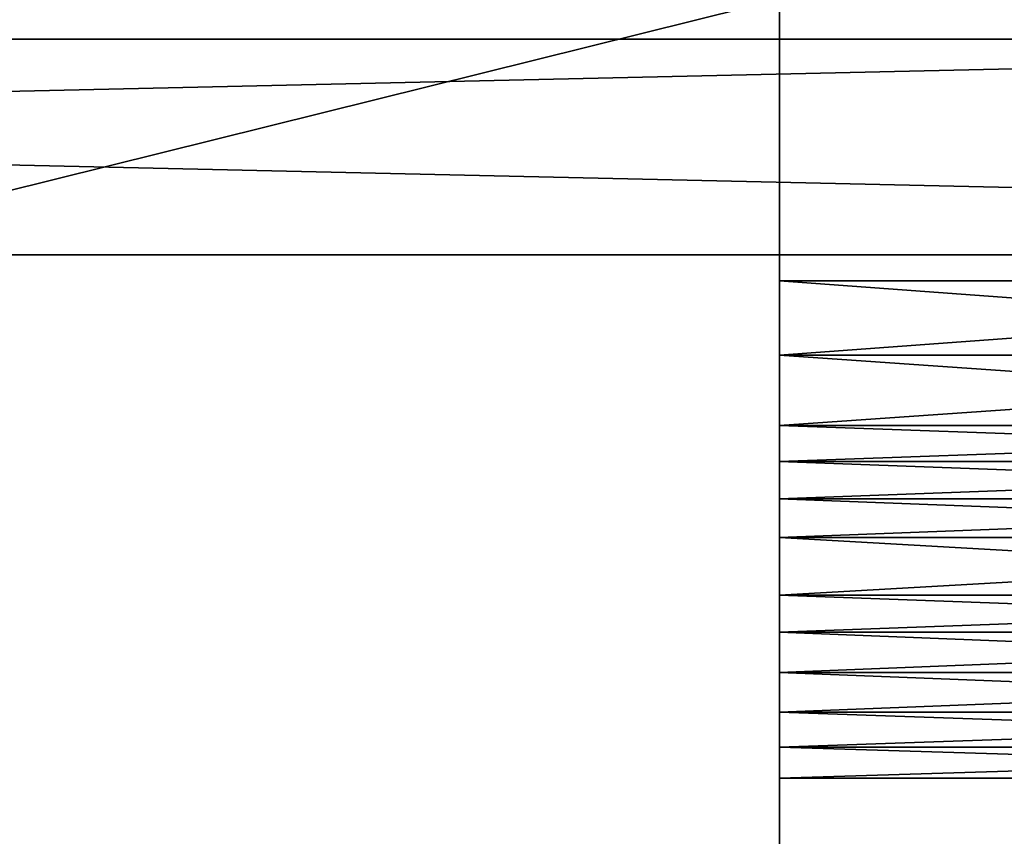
# Model space of a CAD drawing. Header units: millimetres. Extents: x -52 to 52, y -34 to 18.
# Tile 84 of 97: x 13 to 20.78, y 3.91 to 10.36. Entities that reach past the tile are written whole.
import ezdxf

# ---------------------------------------------------------------- set-up
doc = ezdxf.new("R2010")
doc.units = ezdxf.units.MM
doc.header["$LTSCALE"] = 65.185185
for name, color, linetype in [('2', 7, 'CONTINUOUS'), ('23', 7, 'CONTINUOUS'), ('27', 7, 'CONTINUOUS'), ('455', 7, 'CONTINUOUS'), ('458', 7, 'CONTINUOUS'), ('459', 7, 'CONTINUOUS'), ('462', 7, 'CONTINUOUS'), ('463', 7, 'CONTINUOUS'), ('467', 7, 'CONTINUOUS'), ('473', 7, 'CONTINUOUS'), ('592', 7, 'CONTINUOUS'), ('594', 7, 'CONTINUOUS'), ('595', 7, 'CONTINUOUS'), ('598', 7, 'CONTINUOUS'), ('599', 7, 'CONTINUOUS'), ('6', 7, 'CONTINUOUS'), ('603', 7, 'CONTINUOUS'), ('609', 7, 'CONTINUOUS'), ('73', 7, 'CONTINUOUS'), ('77', 7, 'CONTINUOUS'), ('81', 7, 'CONTINUOUS')]:
    doc.layers.add(name, color=color, linetype=linetype)

msp = doc.modelspace()

# ---------------------------------------------------------------- linework, layer by layer
at = {"layer": '2', "linetype": 'Continuous'}
for points in [[(34, -27.5, 24.1466), (-34, 10.2026, 24.4756), (-34, -27.5, 24.1466), (34, -27.5, 24.1466)], [(34, 10.2026, 24.4756), (-34, 10.2026, 24.4756), (34, -27.5, 24.1466), (34, 10.2026, 24.4756)]]:
    msp.add_3dface(points, dxfattribs=at)
at = {"layer": '23', "linetype": 'Continuous'}
for points in [[(31.4, -2, 21.4), (-31.4, -2, 21.4), (31.4, 13.6, 21.8085), (31.4, -2, 21.4)], [(31.4, 13.6, 21.8085), (-31.4, -2, 21.4), (-31.4, 13.6, 21.8085), (31.4, 13.6, 21.8085)]]:
    msp.add_3dface(points, dxfattribs=at)
at = {"layer": '27', "linetype": 'Continuous'}
for points in [[(-31.4, -2, -21.4), (31.4, -2, -21.4), (-31.4, 13.6, -21.8085), (-31.4, -2, -21.4)], [(-31.4, 13.6, -21.8085), (31.4, -2, -21.4), (31.4, 13.6, -21.8085), (-31.4, 13.6, -21.8085)]]:
    msp.add_3dface(points, dxfattribs=at)
at = {"layer": '455', "color": 2, "linetype": 'Continuous'}
for points in [[(19, 10.5216, -25.1412), (19, 8.296, -26.4261), (19, 10.2216, -24.6216), (19, 10.5216, -25.1412)], [(19, 10.2216, -24.6216), (19, 8.296, -26.4261), (19, 8.0566, -25.8715), (19, 10.2216, -24.6216)], [(19, 8.296, -26.4261), (19, 7.7088, -26.5563), (19, 8.0566, -25.8715), (19, 8.296, -26.4261)], [(19, 8.0566, -25.8715), (19, 7.7088, -26.5563), (19, 7.763, -25.9366), (19, 8.0566, -25.8715)], [(19, 7.763, -25.9366), (19, 7.7088, -26.5563), (19, 7.4852, -25.8215), (19, 7.763, -25.9366)], [(19, 7.7088, -26.5563), (19, 7.1532, -26.3262), (19, 7.4852, -25.8215), (19, 7.7088, -26.5563)], [(19, 7.4852, -25.8215), (19, 7.1532, -26.3262), (19, 7.1971, -25.5798), (19, 7.4852, -25.8215)], [(19, 7.1971, -25.5798), (19, 6.8689, -26.0876), (19, 6.6089, -25.3473), (19, 7.1971, -25.5798)], [(19, 7.1532, -26.3262), (19, 6.8689, -26.0876), (19, 7.1971, -25.5798), (19, 7.1532, -26.3262)], [(19, 6.8689, -26.0876), (19, 6.5748, -25.9714), (19, 6.6089, -25.3473), (19, 6.8689, -26.0876)], [(19, 6.6089, -25.3473), (19, 6.2698, -26.0548), (19, 5.9989, -25.5142), (19, 6.6089, -25.3473)], [(19, 6.5748, -25.9714), (19, 6.2698, -26.0548), (19, 6.6089, -25.3473), (19, 6.5748, -25.9714)], [(19, 6.2698, -26.0548), (19, 5.8132, -26.3597), (19, 5.9989, -25.5142), (19, 6.2698, -26.0548)], [(19, 5.9989, -25.5142), (19, 5.8132, -26.3597), (19, 5.5424, -25.8191), (19, 5.9989, -25.5142)], [(19, 5.8132, -26.3597), (19, 5.5218, -26.4927), (19, 5.5424, -25.8191), (19, 5.8132, -26.3597)], [(19, 5.5424, -25.8191), (19, 5.5218, -26.4927), (19, 5.2374, -25.9026), (19, 5.5424, -25.8191)], [(19, 5.5218, -26.4927), (19, 5.2032, -26.5266), (19, 5.2374, -25.9026), (19, 5.5218, -26.4927)], [(19, 5.2374, -25.9026), (19, 5.2032, -26.5266), (19, 4.9433, -25.7863), (19, 5.2374, -25.9026)], [(19, 5.2032, -26.5266), (19, 4.8903, -26.4581), (19, 4.9433, -25.7863), (19, 5.2032, -26.5266)], [(19, 4.9433, -25.7863), (19, 4.8903, -26.4581), (19, 4.6971, -25.5798), (19, 4.9433, -25.7863)], [(19, 4.8903, -26.4581), (19, 4.6151, -26.2942), (19, 4.6971, -25.5798), (19, 4.8903, -26.4581)], [(19, 4.6971, -25.5798), (19, 4.3689, -26.0876), (19, 4.1089, -25.3473), (19, 4.6971, -25.5798)], [(19, 4.6151, -26.2942), (19, 4.3689, -26.0876), (19, 4.6971, -25.5798), (19, 4.6151, -26.2942)], [(19, 4.3689, -26.0876), (19, 4.0748, -25.9714), (19, 4.1089, -25.3473), (19, 4.3689, -26.0876)], [(19, 4.1089, -25.3473), (19, 3.7698, -26.0548), (19, 3.4989, -25.5142), (19, 4.1089, -25.3473)], [(19, 4.0748, -25.9714), (19, 3.7698, -26.0548), (19, 4.1089, -25.3473), (19, 4.0748, -25.9714)]]:
    msp.add_3dface(points, dxfattribs=at)
at = {"layer": '458', "color": 2, "linetype": 'Continuous'}
for points in [[(19, 6.8689, -26.0876), (27, 7.1532, -26.3262), (27, 6.8689, -26.0876), (19, 6.8689, -26.0876)], [(19, 6.8689, -26.0876), (19, 7.1532, -26.3262), (27, 7.1532, -26.3262), (19, 6.8689, -26.0876)]]:
    msp.add_3dface(points, dxfattribs=at)
at = {"layer": '459', "color": 2, "linetype": 'Continuous'}
for points in [[(19, 8.296, -26.4261), (27, 8.296, -26.4261), (27, 7.7088, -26.5563), (19, 8.296, -26.4261)], [(19, 7.7088, -26.5563), (19, 8.296, -26.4261), (27, 7.7088, -26.5563), (19, 7.7088, -26.5563)], [(19, 7.7088, -26.5563), (27, 7.7088, -26.5563), (27, 7.1532, -26.3262), (19, 7.7088, -26.5563)], [(19, 7.1532, -26.3262), (19, 7.7088, -26.5563), (27, 7.1532, -26.3262), (19, 7.1532, -26.3262)]]:
    msp.add_3dface(points, dxfattribs=at)
at = {"layer": '462', "color": 2, "linetype": 'Continuous'}
for points in [[(19, 5.8132, -26.3597), (27, 6.2698, -26.0548), (27, 5.8132, -26.3597), (19, 5.8132, -26.3597)], [(19, 5.8132, -26.3597), (19, 6.2698, -26.0548), (27, 6.2698, -26.0548), (19, 5.8132, -26.3597)]]:
    msp.add_3dface(points, dxfattribs=at)
at = {"layer": '463', "color": 2, "linetype": 'Continuous'}
for points in [[(19, 4.3689, -26.0876), (27, 4.6151, -26.2942), (27, 4.3689, -26.0876), (19, 4.3689, -26.0876)], [(19, 4.3689, -26.0876), (19, 4.6151, -26.2942), (27, 4.6151, -26.2942), (19, 4.3689, -26.0876)]]:
    msp.add_3dface(points, dxfattribs=at)
at = {"layer": '467', "color": 2, "linetype": 'Continuous'}
for points in [[(19, 5.8132, -26.3597), (27, 5.8132, -26.3597), (27, 5.5218, -26.4927), (19, 5.8132, -26.3597)], [(19, 5.5218, -26.4927), (19, 5.8132, -26.3597), (27, 5.5218, -26.4927), (19, 5.5218, -26.4927)], [(19, 5.5218, -26.4927), (27, 5.5218, -26.4927), (27, 5.2032, -26.5266), (19, 5.5218, -26.4927)], [(19, 5.2032, -26.5266), (19, 5.5218, -26.4927), (27, 5.2032, -26.5266), (19, 5.2032, -26.5266)], [(19, 4.8903, -26.4581), (19, 5.2032, -26.5266), (27, 4.8903, -26.4581), (19, 4.8903, -26.4581)], [(19, 5.2032, -26.5266), (27, 5.2032, -26.5266), (27, 4.8903, -26.4581), (19, 5.2032, -26.5266)], [(19, 4.6151, -26.2942), (19, 4.8903, -26.4581), (27, 4.6151, -26.2942), (19, 4.6151, -26.2942)], [(19, 4.8903, -26.4581), (27, 4.8903, -26.4581), (27, 4.6151, -26.2942), (19, 4.8903, -26.4581)]]:
    msp.add_3dface(points, dxfattribs=at)
at = {"layer": '473', "color": 2, "linetype": 'Continuous'}
for points in [[(19, 6.5748, -25.9714), (19, 6.8689, -26.0876), (27, 6.5748, -25.9714), (19, 6.5748, -25.9714)], [(19, 6.8689, -26.0876), (27, 6.8689, -26.0876), (27, 6.5748, -25.9714), (19, 6.8689, -26.0876)], [(19, 6.5748, -25.9714), (27, 6.5748, -25.9714), (27, 6.2698, -26.0548), (19, 6.5748, -25.9714)], [(19, 6.2698, -26.0548), (19, 6.5748, -25.9714), (27, 6.2698, -26.0548), (19, 6.2698, -26.0548)]]:
    msp.add_3dface(points, dxfattribs=at)
at = {"layer": '592', "color": 2, "linetype": 'Continuous'}
for points in [[(19, 10.5216, 25.1412), (19, 10.2216, 24.6216), (19, 8.296, 26.4261), (19, 10.5216, 25.1412)], [(19, 10.2216, 24.6216), (19, 8.0566, 25.8715), (19, 8.296, 26.4261), (19, 10.2216, 24.6216)], [(19, 8.0566, 25.8715), (19, 7.763, 25.9366), (19, 8.296, 26.4261), (19, 8.0566, 25.8715)], [(19, 8.296, 26.4261), (19, 7.763, 25.9366), (19, 7.7088, 26.5563), (19, 8.296, 26.4261)], [(19, 7.763, 25.9366), (19, 7.4852, 25.8215), (19, 7.7088, 26.5563), (19, 7.763, 25.9366)], [(19, 7.7088, 26.5563), (19, 7.1971, 25.5798), (19, 7.1532, 26.3262), (19, 7.7088, 26.5563)], [(19, 7.4852, 25.8215), (19, 7.1971, 25.5798), (19, 7.7088, 26.5563), (19, 7.4852, 25.8215)], [(19, 7.1971, 25.5798), (19, 6.6089, 25.3473), (19, 7.1532, 26.3262), (19, 7.1971, 25.5798)], [(19, 7.1532, 26.3262), (19, 6.6089, 25.3473), (19, 6.8689, 26.0876), (19, 7.1532, 26.3262)], [(19, 6.8689, 26.0876), (19, 6.6089, 25.3473), (19, 6.5748, 25.9714), (19, 6.8689, 26.0876)], [(19, 6.6089, 25.3473), (19, 5.9989, 25.5142), (19, 6.5748, 25.9714), (19, 6.6089, 25.3473)], [(19, 6.5748, 25.9714), (19, 5.9989, 25.5142), (19, 6.2698, 26.0548), (19, 6.5748, 25.9714)], [(19, 6.2698, 26.0548), (19, 5.9989, 25.5142), (19, 5.8132, 26.3597), (19, 6.2698, 26.0548)], [(19, 5.9989, 25.5142), (19, 5.5424, 25.8191), (19, 5.8132, 26.3597), (19, 5.9989, 25.5142)], [(19, 5.8132, 26.3597), (19, 5.5424, 25.8191), (19, 5.5218, 26.4927), (19, 5.8132, 26.3597)], [(19, 5.5424, 25.8191), (19, 5.2374, 25.9026), (19, 5.5218, 26.4927), (19, 5.5424, 25.8191)], [(19, 5.5218, 26.4927), (19, 5.2374, 25.9026), (19, 5.2032, 26.5266), (19, 5.5218, 26.4927)], [(19, 5.2374, 25.9026), (19, 4.9433, 25.7863), (19, 5.2032, 26.5266), (19, 5.2374, 25.9026)], [(19, 5.2032, 26.5266), (19, 4.9433, 25.7863), (19, 4.8903, 26.4581), (19, 5.2032, 26.5266)], [(19, 4.9433, 25.7863), (19, 4.6971, 25.5798), (19, 4.8903, 26.4581), (19, 4.9433, 25.7863)], [(19, 4.8903, 26.4581), (19, 4.6971, 25.5798), (19, 4.6151, 26.2942), (19, 4.8903, 26.4581)], [(19, 4.6971, 25.5798), (19, 4.1089, 25.3473), (19, 4.6151, 26.2942), (19, 4.6971, 25.5798)], [(19, 4.6151, 26.2942), (19, 4.1089, 25.3473), (19, 4.3689, 26.0876), (19, 4.6151, 26.2942)], [(19, 4.3689, 26.0876), (19, 4.1089, 25.3473), (19, 4.0748, 25.9714), (19, 4.3689, 26.0876)], [(19, 4.1089, 25.3473), (19, 3.4989, 25.5142), (19, 4.0748, 25.9714), (19, 4.1089, 25.3473)], [(19, 4.0748, 25.9714), (19, 3.4989, 25.5142), (19, 3.7698, 26.0548), (19, 4.0748, 25.9714)]]:
    msp.add_3dface(points, dxfattribs=at)
at = {"layer": '594', "color": 2, "linetype": 'Continuous'}
for points in [[(27, 6.8689, 26.0876), (27, 7.1532, 26.3262), (19, 7.1532, 26.3262), (27, 6.8689, 26.0876)], [(27, 6.8689, 26.0876), (19, 7.1532, 26.3262), (19, 6.8689, 26.0876), (27, 6.8689, 26.0876)]]:
    msp.add_3dface(points, dxfattribs=at)
at = {"layer": '595', "color": 2, "linetype": 'Continuous'}
for points in [[(27, 8.296, 26.4261), (19, 8.296, 26.4261), (19, 7.7088, 26.5563), (27, 8.296, 26.4261)], [(27, 7.7088, 26.5563), (27, 8.296, 26.4261), (19, 7.7088, 26.5563), (27, 7.7088, 26.5563)], [(27, 7.7088, 26.5563), (19, 7.7088, 26.5563), (19, 7.1532, 26.3262), (27, 7.7088, 26.5563)], [(27, 7.1532, 26.3262), (27, 7.7088, 26.5563), (19, 7.1532, 26.3262), (27, 7.1532, 26.3262)]]:
    msp.add_3dface(points, dxfattribs=at)
at = {"layer": '598', "color": 2, "linetype": 'Continuous'}
for points in [[(27, 5.8132, 26.3597), (19, 6.2698, 26.0548), (19, 5.8132, 26.3597), (27, 5.8132, 26.3597)], [(27, 5.8132, 26.3597), (27, 6.2698, 26.0548), (19, 6.2698, 26.0548), (27, 5.8132, 26.3597)]]:
    msp.add_3dface(points, dxfattribs=at)
at = {"layer": '599', "color": 2, "linetype": 'Continuous'}
for points in [[(27, 4.3689, 26.0876), (27, 4.6151, 26.2942), (19, 4.6151, 26.2942), (27, 4.3689, 26.0876)], [(27, 4.3689, 26.0876), (19, 4.6151, 26.2942), (19, 4.3689, 26.0876), (27, 4.3689, 26.0876)]]:
    msp.add_3dface(points, dxfattribs=at)
at = {"layer": '6', "linetype": 'Continuous'}
for points in [[(34, 10.2026, -24.4756), (34, -27.5, -24.1466), (-34, -27.5, -24.1466), (34, 10.2026, -24.4756)], [(-34, 10.2026, -24.4756), (34, 10.2026, -24.4756), (-34, -27.5, -24.1466), (-34, 10.2026, -24.4756)]]:
    msp.add_3dface(points, dxfattribs=at)
at = {"layer": '603', "color": 2, "linetype": 'Continuous'}
for points in [[(27, 5.8132, 26.3597), (19, 5.8132, 26.3597), (19, 5.5218, 26.4927), (27, 5.8132, 26.3597)], [(27, 5.5218, 26.4927), (27, 5.8132, 26.3597), (19, 5.5218, 26.4927), (27, 5.5218, 26.4927)], [(27, 5.5218, 26.4927), (19, 5.5218, 26.4927), (19, 5.2032, 26.5266), (27, 5.5218, 26.4927)], [(27, 5.2032, 26.5266), (27, 5.5218, 26.4927), (19, 5.2032, 26.5266), (27, 5.2032, 26.5266)], [(27, 5.2032, 26.5266), (19, 5.2032, 26.5266), (19, 4.8903, 26.4581), (27, 5.2032, 26.5266)], [(27, 4.8903, 26.4581), (27, 5.2032, 26.5266), (19, 4.8903, 26.4581), (27, 4.8903, 26.4581)], [(27, 4.8903, 26.4581), (19, 4.8903, 26.4581), (19, 4.6151, 26.2942), (27, 4.8903, 26.4581)], [(27, 4.6151, 26.2942), (27, 4.8903, 26.4581), (19, 4.6151, 26.2942), (27, 4.6151, 26.2942)]]:
    msp.add_3dface(points, dxfattribs=at)
at = {"layer": '609', "color": 2, "linetype": 'Continuous'}
for points in [[(27, 6.8689, 26.0876), (19, 6.8689, 26.0876), (19, 6.5748, 25.9714), (27, 6.8689, 26.0876)], [(27, 6.5748, 25.9714), (27, 6.8689, 26.0876), (19, 6.5748, 25.9714), (27, 6.5748, 25.9714)], [(27, 6.5748, 25.9714), (19, 6.5748, 25.9714), (19, 6.2698, 26.0548), (27, 6.5748, 25.9714)], [(27, 6.2698, 26.0548), (27, 6.5748, 25.9714), (19, 6.2698, 26.0548), (27, 6.2698, 26.0548)]]:
    msp.add_3dface(points, dxfattribs=at)
at = {"layer": '73', "color": 18, "linetype": 'Continuous', "true_color": 0x000000}
for points in [[(44.5, 8.5, 28.8), (-44.5, 8.5, 28.8), (34, 8.5, 25.6782), (44.5, 8.5, 28.8)], [(34, 8.5, 25.6782), (-44.5, 8.5, 28.8), (-34, 8.5, 25.6782), (34, 8.5, 25.6782)], [(-44.5, 8.5, -28.8), (44.5, 8.5, -28.8), (-34, 8.5, -25.6782), (-44.5, 8.5, -28.8)], [(-34, 8.5, -25.6782), (44.5, 8.5, -28.8), (34, 8.5, -25.6782), (-34, 8.5, -25.6782)]]:
    msp.add_3dface(points, dxfattribs=at)
at = {"layer": '77', "color": 18, "linetype": 'Continuous', "true_color": 0x000000}
for points in [[(44.5, 8.5, -28.8), (-44.5, 8.5, -28.8), (44.5, 10.5, -28.8), (44.5, 8.5, -28.8)], [(-44.5, 8.5, -28.8), (-44.5, 10.5, -28.8), (44.5, 10.5, -28.8), (-44.5, 8.5, -28.8)]]:
    msp.add_3dface(points, dxfattribs=at)
at = {"layer": '81', "color": 18, "linetype": 'Continuous', "true_color": 0x000000}
for points in [[(-44.5, 8.5, 28.8), (44.5, 8.5, 28.8), (-44.5, 10.5, 28.8), (-44.5, 8.5, 28.8)], [(-44.5, 10.5, 28.8), (44.5, 8.5, 28.8), (44.5, 10.5, 28.8), (-44.5, 10.5, 28.8)]]:
    msp.add_3dface(points, dxfattribs=at)

doc.saveas('drawing.dxf')
